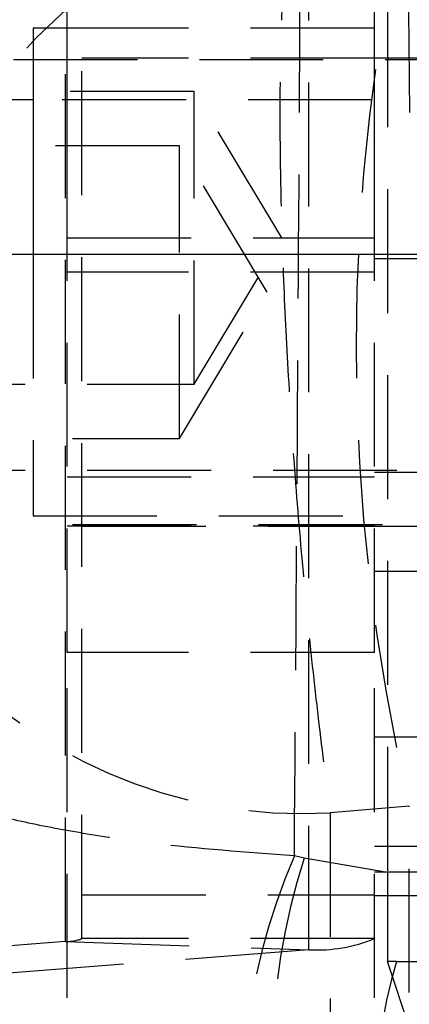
# Model space of a CAD drawing. Extents: x 55 to 332, y 12 to 285.
# Tile 28 of 36: x 311 to 315, y 247 to 257. Entities that reach past the tile are written whole.
import ezdxf

# ---------------------------------------------------------------- set-up
doc = ezdxf.new("R2010")
doc.units = 0
doc.linetypes.add('HIDDEN', pattern=[1.905, 1.27, -0.635])
doc.layers.get('0').update_dxf_attribs({"linetype": 'CONTINUOUS'})

msp = doc.modelspace()

# ---------------------------------------------------------------- linework, layer by layer
at = {"color": 7, "linetype": 'HIDDEN'}
for p, q in [((311.4232, 247.9632), (311.4232, 260.4465)), ((311.5911, 247.9919), (311.5911, 260.4752)), ((313.9193, 247.8773), (313.9193, 260.3606)), ((314.7241, 259.4829), (314.7241, 248.6686)), ((314.9203, 259.4114), (314.9485, 256.4611)), ((314.5911, 257.3241), (311.4411, 257.3241)), ((323.5911, 256.9995), (309.5911, 256.9995)), ((314.5911, 257.0183), (311.5911, 257.0183)), ((317.5911, 257.0183), (314.5911, 257.0183)), ((312.7411, 256.6741), (309.7411, 256.6741)), ((312.7411, 253.6741), (312.7411, 256.6741)), ((313.6424, 255.1741), (312.7411, 256.6741)), ((324.0911, 256.5905), (311.0911, 256.5905)), ((312.5911, 256.1183), (309.5911, 256.1183)), ((312.5911, 253.1183), (312.5911, 256.1183)), ((313.4924, 254.6183), (312.5911, 256.1183)), ((311.4411, 255.1741), (314.5911, 255.1741)), ((312.7411, 253.6741), (313.6424, 255.1741)), ((311.0911, 255.0046), (311.0911, 252.3241)), ((311.4411, 250.925), (311.4411, 255.0046)), ((314.5911, 250.925), (314.5911, 255.0046)), ((317.5911, 254.9591), (314.5911, 254.9591)), ((314.5911, 254.8241), (311.4411, 254.8241)), ((312.5911, 253.1183), (313.4924, 254.6183)), ((309.7411, 253.6741), (312.7411, 253.6741)), ((309.5911, 253.1183), (312.5911, 253.1183)), ((309.7411, 252.7929), (323.7411, 252.7929)), ((311.4411, 252.7241), (314.5911, 252.7241)), ((314.5911, 252.7741), (317.5911, 252.7741)), ((311.0911, 252.3241), (314.5911, 252.3241)), ((309.5911, 252.237), (323.5911, 252.237)), ((311.4411, 252.2241), (314.5911, 252.2241)), ((311.5911, 252.2183), (314.5911, 252.2183)), ((314.5911, 252.2183), (317.5911, 252.2183)), ((314.5911, 251.7591), (317.5911, 251.7591)), ((314.5911, 250.925), (311.4411, 250.925)), ((311.4411, 245.4796), (311.4411, 250.925)), ((314.5911, 245.4796), (314.5911, 250.925)), ((314.5911, 250.0616), (320.5911, 250.0616)), ((314.9473, 249.3502), (314.1362, 249.2814)), ((314.9473, 243.6287), (314.9473, 249.3502)), ((314.1362, 249.2814), (314.1347, 243.7977)), ((314.5911, 248.939), (317.5911, 248.939)), ((313.871, 248.8164), (313.7696, 248.8391)), ((314.7241, 248.6686), (313.871, 248.8164)), ((317.5911, 248.6741), (314.5911, 248.6741)), ((317.5911, 248.6734), (314.5911, 248.6734)), ((311.5911, 248.4412), (314.5911, 248.4412)), ((317.5911, 248.429), (314.5911, 248.429)), ((314.5911, 247.9919), (311.5911, 247.9919)), ((311.4232, 247.9632), (304.2629, 247.4084)), ((313.9193, 247.8773), (306.7591, 247.3224)), ((311.4232, 247.9632), (313.9193, 247.8773)), ((314.9595, 247.0509), (314.7246, 247.7562))]:
    msp.add_line(p, q, dxfattribs=at)
at = {"color": 7, "linetype": 'CONTINUOUS'}
for p, q in [((311.4411, 255.0046), (311.4411, 257.6276)), ((314.5911, 255.0046), (314.5911, 257.6276)), ((311.4411, 257.3241), (311.0911, 257.3241)), ((311.0911, 257.3241), (311.0911, 255.0046)), ((311.0911, 256.5905), (310.8411, 256.5905)), ((324.3411, 255.0046), (310.8411, 255.0046))]:
    msp.add_line(p, q, dxfattribs=at)
at = {"color": 7, "linetype": 'HIDDEN'}
for centre, radius, start, end in [((335.0421, 254.0617), 20.6397, 166.80451, 193.19549), ((314.8458, 253.5754), 5.2139, 102.23286, 178.37497), ((313.8481, 254.2404), 4.9673, 219.75178, 273.32459), ((312.5447, 249.7002), 5.0712, 177.97163, 259.81401), ((312.1974, 249.5365), 5.107, 178.54163, 259.45545), ((319.8421, 246.2276), 6.6102, 156.72896, 191.91548), ((320.1116, 246.7826), 6.5636, 161.94969, 198.05031), ((311.9986, 248.4411), 4.6568, 181.98267, 263.25213), ((311.4422, 248.3584), 0.3956, 267.24779, 292.11754), ((313.9953, 249.4579), 1.5825, 267.24781, 292.1172), ((312.2045, 248.0161), 4.5875, 181.77731, 264.01311), ((319.4748, 246.3494), 4.8673, 163.19788, 201.539)]:
    msp.add_arc(centre, radius, start, end, dxfattribs=at)
for centre, major_axis, ratio, start_param, end_param in [((314.7421, 248.7178), (0.0002, 4.1204), 0.004362, 1.5827447, 1.8063652), ((320.5206, 247.7169), (23.48, 0.0528), 0.0022994, 1.8162353, 1.820227)]:
    msp.add_ellipse(centre, major_axis=major_axis, ratio=ratio, start_param=start_param, end_param=end_param, dxfattribs=at)
for points, knots in [([(313.7696, 248.8391), (313.7825, 250.5907), (313.8082, 254.0879), (313.8283, 257.5852), (313.8383, 259.331)], [0, 0, 0, 0, 0.5008309, 1, 1, 1, 1]), ([(313.7411, 258.6709), (313.7183, 258.4944), (313.6726, 258.1414), (313.6334, 257.4294), (313.6173, 256.6054), (313.6253, 255.684), (313.6572, 254.6826), (313.7119, 253.6196), (313.7894, 252.5148), (313.8877, 251.4002), (314.0032, 250.3054), (314.0919, 249.6228), (314.1362, 249.2814)], [0, 0, 0, 0, 0.101434, 0.2028654, 0.3022121, 0.401556, 0.5000797, 0.5986013, 0.6992984, 0.7999952, 0.8999969, 1, 1, 1, 1]), ([(313.3743, 244.8628), (312.8921, 245.0439), (312.1408, 245.3262), (311.2869, 246.002), (310.6956, 246.6313), (310.2169, 247.3594), (309.9297, 248.0075), (309.6859, 248.8079), (309.6097, 249.3598), (309.6051, 249.7853), (309.6051, 249.7901)], [0, 0, 0, 0, 0.22928243, 0.35719, 0.48510938, 0.61701914, 0.74893941, 0.80512789, 0.99779834, 1, 1, 1, 1]), ([(313.7696, 248.8391), (313.2731, 248.8767), (312.4994, 248.9352), (311.5915, 249.0682), (310.9498, 249.1905), (310.4127, 249.3304), (310.0733, 249.4539), (309.765, 249.6056), (309.6444, 249.7095), (309.6055, 249.7892), (309.6051, 249.7901)], [0, 0, 0, 0, 0.2292709, 0.3571789, 0.4850985, 0.6169826, 0.7488775, 0.8051248, 0.9977989, 1, 1, 1, 1]), ([(314.8152, 247.7564), (315.2714, 247.7575), (316.1889, 247.7598), (317.1219, 247.7601), (317.5911, 247.7602)], [0, 0, 0, 0, 0.4971448, 1, 1, 1, 1])]:
    msp.add_open_spline(points, degree=3, knots=knots, dxfattribs=at)

doc.saveas('drawing.dxf')
